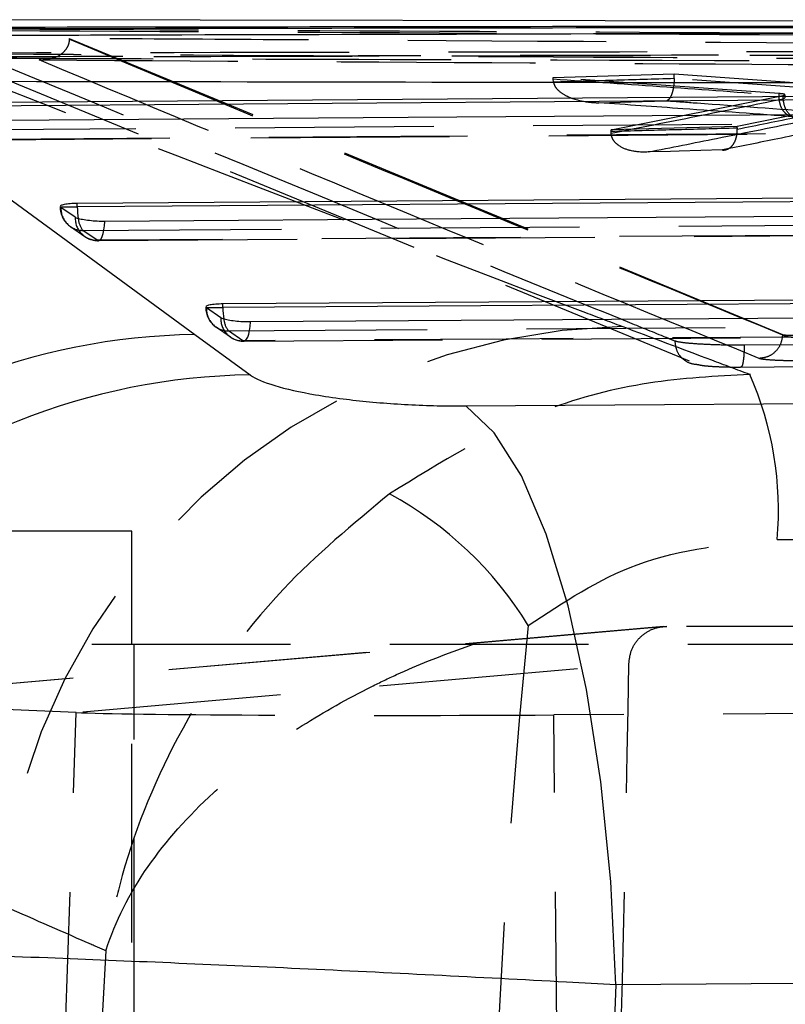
# Model space of a CAD drawing. Extents: x 122 to 770, y 117 to 575.
# Tile 9 of 28: x 163 to 173, y 142 to 155. Entities that reach past the tile are written whole.
import ezdxf

# ---------------------------------------------------------------- set-up
doc = ezdxf.new("R2010")
doc.units = 0
doc.header["$LTSCALE"] = 2
doc.linetypes.add('HIDDEN', pattern=[1.905, 1.27, -0.635])
doc.layers.get('0').update_dxf_attribs({"linetype": 'CONTINUOUS'})

msp = doc.modelspace()

# ---------------------------------------------------------------- linework, layer by layer
at = {"color": 7, "linetype": 'CONTINUOUS'}
for p, q in [((180.3624, 154.954), (160.7252, 154.983)), ((162.1916, 153.9235), (180.3364, 154.0554)), ((161.4591, 153.9577), (165.5565, 150.9565)), ((164.0536, 152.6375), (181.011, 152.7572)), ((164.0536, 152.5879), (164.0536, 152.6375)), ((163.8373, 152.5879), (163.8381, 152.5961)), ((163.8439, 152.5823), (163.8373, 152.5879)), ((164.0271, 152.4558), (163.8439, 152.5823)), ((165.9155, 151.3522), (181.6856, 151.4586)), ((165.9155, 151.3026), (165.9155, 151.3522)), ((165.6993, 151.3026), (165.7, 151.3108)), ((165.7058, 151.2971), (165.6993, 151.3026)), ((165.8891, 151.1706), (165.7058, 151.2971)), ((165.5565, 150.9565), (166.2644, 150.4407))]:
    msp.add_line(p, q, dxfattribs=at)
at = {"color": 7, "linetype": 'HIDDEN'}
for p, q in [((163.9514, 154.7423), (163.9512, 154.7332)), ((163.9514, 154.7423), (173.0719, 150.9566)), ((162.4852, 154.4918), (171.9928, 150.5737)), ((170.1381, 154.2455), (171.6873, 154.2917)), ((170.1381, 154.2266), (170.1381, 154.2455)), ((173.0283, 154.0383), (170.1381, 154.2455)), ((171.6873, 154.2917), (174.4529, 154.0891)), ((171.6873, 154.2327), (171.6873, 154.2917)), ((170.1421, 154.1838), (170.1381, 154.2266)), ((174.4529, 154.0301), (171.6873, 154.2327)), ((171.6873, 154.2327), (171.6873, 154.2297)), ((170.8802, 153.5733), (173.0815, 154.0126)), ((173.0283, 154.0194), (173.0283, 154.0383)), ((173.0283, 154.0194), (173.0283, 154.0194)), ((173.0815, 154.0126), (173.1054, 154.0208)), ((173.0815, 153.9676), (173.0815, 154.0126)), ((173.1066, 153.9884), (173.1066, 154.0229)), ((174.0509, 153.9329), (172.492, 153.6157)), ((173.0815, 153.9676), (173.0815, 153.9676)), ((172.492, 153.6157), (170.8802, 153.5733)), ((172.492, 153.5998), (172.492, 153.6157)), ((162.4617, 153.4434), (180.4896, 153.5743)), ((170.8802, 153.5571), (170.8802, 153.5733)), ((170.8809, 153.5279), (170.8802, 153.5571)), ((172.492, 153.5998), (172.4923, 153.5832)), ((163.8373, 152.5879), (163.8338, 152.5879)), ((163.9653, 152.3387), (164.1486, 152.2122)), ((164.3085, 152.1617), (164.1252, 152.2882)), ((164.3236, 152.1576), (181.1642, 152.2763)), ((165.6993, 151.3026), (165.6957, 151.3026)), ((165.8274, 151.0545), (166.0107, 150.928)), ((166.1703, 150.8764), (165.9871, 151.0029)), ((166.1854, 150.8725), (181.8387, 150.9778)), ((173.0719, 150.9545), (173.0718, 150.9545)), ((173.0719, 150.9545), (173.0719, 150.9566)), ((172.5367, 150.5409), (185.9396, 150.6281)), ((187.9041, 150.4792), (172.6533, 150.4466)), ((164.7501, 148.4426), (157.4447, 148.4426)), ((164.7501, 127.9426), (164.7501, 148.4426)), ((173.0035, 148.3354), (188.2507, 148.3722)), ((171.5489, 147.2226), (160.6354, 146.2687)), ((171.5914, 147.2245), (160.6639, 146.2693)), ((189.623, 147.2245), (171.5914, 147.2245)), ((178.2097, 146.9926), (159.3794, 146.9926)), ((164.7813, 141.9676), (164.7813, 146.9926)), ((160.3279, 145.8006), (171.1066, 146.7428)), ((164.0385, 146.1227), (160.6639, 146.2693)), ((163.7469, 137.4805), (164.0385, 146.1227)), ((174.8518, 146.1179), (170.1473, 146.0925)), ((170.2318, 137.4805), (170.1473, 146.0925))]:
    msp.add_line(p, q, dxfattribs=at)
at = {"color": 8, "linetype": 'CONTINUOUS'}
for p, q in [((163.8373, 152.5879), (164.0536, 152.5879)), ((165.6993, 151.3026), (165.9155, 151.3026))]:
    msp.add_line(p, q, dxfattribs=at)
at = {"color": 7, "linetype": 'CONTINUOUS', "flags": 128}
for points in [[(180.3364, 154.0057), (171.2958, 153.9399), (162.1916, 153.8739)], [(180.5709, 153.8195), (179.9859, 153.8152), (177.6459, 153.7983), (168.2861, 153.7305), (162.543, 153.689)], [(181.011, 152.7075), (172.5641, 152.6478), (164.0536, 152.5879)], [(181.2455, 152.5212), (180.6605, 152.5171), (178.3205, 152.5006), (168.9607, 152.435), (164.4049, 152.4031)], [(181.6856, 151.4089), (173.8325, 151.3559), (165.9155, 151.3026)], [(181.9201, 151.2225), (181.3351, 151.2186), (178.9951, 151.2029), (169.6352, 151.1404), (166.2668, 151.1179)], [(169.0202, 150.0434), (175.3698, 150.086), (181.6124, 150.128)], [(170.9411, 142.6402), (170.8746, 143.9637), (170.748, 145.2351), (170.5648, 146.4198), (170.3301, 147.4856), (170.0501, 148.4034), (169.7326, 149.1483), (169.3862, 149.6999), (169.0202, 150.0434)], [(183.5309, 142.7374), (177.2895, 142.6891), (170.9411, 142.6402)]]:
    msp.add_lwpolyline(points, dxfattribs=at)
at = {"color": 7, "linetype": 'HIDDEN', "flags": 128}
for points in [[(173.1046, 153.9885), (173.0936, 153.9735), (173.0815, 153.9677), (173.0815, 153.9676), (173.0815, 153.9676)], [(170.7236, 153.9207), (171.2769, 153.9371), (171.5909, 153.9465)], [(162.2634, 153.5742), (162.8484, 153.5784), (165.1883, 153.5954), (174.5482, 153.6633), (180.4081, 153.7059)], [(180.4745, 153.5782), (179.8895, 153.5739), (177.5495, 153.557), (168.1897, 153.4891), (162.4466, 153.4476)], [(172.3035, 153.3168), (171.7502, 153.3021), (171.6397, 153.2992), (171.3559, 153.2917)], [(164.1252, 152.2882), (164.7102, 152.2923), (167.0502, 152.3088), (176.41, 152.3747), (181.0826, 152.4078)], [(164.3085, 152.1617), (164.3249, 152.157), (164.3412, 152.1637), (164.3567, 152.1817), (164.3709, 152.2102), (164.3833, 152.2482), (164.3933, 152.2942), (164.4006, 152.3465), (164.4049, 152.4031)], [(181.149, 152.28), (180.5641, 152.2758), (178.2241, 152.2594), (168.8643, 152.1936), (164.3085, 152.1617)], [(165.9871, 151.0029), (166.5721, 151.0068), (168.912, 151.0225), (178.2719, 151.0856), (181.7572, 151.1091)], [(166.1703, 150.8764), (166.1867, 150.8717), (166.203, 150.8785), (166.2186, 150.8965), (166.2328, 150.925), (166.2451, 150.963), (166.2551, 151.009), (166.2625, 151.0613), (166.2668, 151.1179)], [(181.8236, 150.9813), (181.2386, 150.9774), (178.8986, 150.9617), (169.5388, 150.8989), (166.1703, 150.8764)]]:
    msp.add_lwpolyline(points, dxfattribs=at)
at = {"color": 7, "linetype": 'HIDDEN'}
for centre, radius, start, end in [((164.1382, 152.5879), 0.3045, 180, 235.37388), ((164.1248, 152.5694), 0.2812, 177.37488, 270.09001), ((164.3081, 152.4429), 0.2812, 177.37325, 270.08869), ((164.3339, 152.4581), 0.2691, 184.40932, 219.1607), ((164.3215, 152.4614), 0.3045, 235.37517, 270.40126), ((166.0001, 151.3026), 0.3045, 180, 235.39121), ((165.9867, 151.2841), 0.2812, 177.35759, 270.07106), ((166.17, 151.1576), 0.2812, 177.35578, 270.06863), ((166.1961, 151.1729), 0.2694, 184.38087, 219.13143), ((171.1919, 142.9006), 8.1602, 91.20348, 174.58417), ((166.1834, 151.1762), 0.3045, 235.39359, 270.38257), ((168.7486, 148.7141), 4.2718, 354.91287, 23.92668), ((165.8065, 144.778), 4.7074, 31.49887, 61.60159)]:
    msp.add_arc(centre, radius, start, end, dxfattribs=at)
at = {"color": 8, "linetype": 'CONTINUOUS'}
for centre, radius, start, end in [((165.0346, 152.5907), 0.981, 180.15943, 188.98666), ((166.8969, 151.3051), 0.9814, 180.144, 188.95467)]:
    msp.add_arc(centre, radius, start, end, dxfattribs=at)
at = {"color": 7, "linetype": 'CONTINUOUS'}
for centre, radius, start, end in [((165.6723, 142.6132), 8.3441, 90.79549, 172.71802), ((166.3829, 142.0963), 8.3452, 90.81367, 173.17174)]:
    msp.add_arc(centre, radius, start, end, dxfattribs=at)
at = {"color": 7, "linetype": 'HIDDEN'}
for centre, major_axis, ratio, start_param, end_param in [((221.1559, 137.4607), (0, 71.253), 0.7273501, 1.4331493, 1.7079117), ((160.9415, 137.4607), (2.5083, 71.2521), 0.1391839, 4.7175665, 4.8479287), ((168.7706, 146.1467), (4.8975, 0.0091), 0.012077, 3.4022223, 4.9973216), ((221.1559, 137.4607), (0, 71.253), 0.7987545, 1.4918695, 1.6491703)]:
    msp.add_ellipse(centre, major_axis=major_axis, ratio=ratio, start_param=start_param, end_param=end_param, dxfattribs=at)
at = {"color": 7, "linetype": 'CONTINUOUS'}
msp.add_ellipse((210.6215, 137.4607), major_axis=(0, 71.253), ratio=0.5583722, start_param=1.4980409, end_param=1.644745, dxfattribs=at)
for points, knots in [([(179.7589, 154.9024), (178.1544, 154.9012), (174.9455, 154.899), (168.7263, 154.8927), (164.1117, 154.8856), (161.1015, 154.881)], [0, 0, 0, 0, 0.25798842, 0.51597693, 1, 1, 1, 1]), ([(179.7589, 154.8878), (176.55, 154.8844), (170.3308, 154.878), (164.1117, 154.8667), (161.1015, 154.8612)], [0, 0, 0, 0, 0.5159766, 1, 1, 1, 1]), ([(161.3056, 154.7792), (161.4972, 154.7798), (162.4689, 154.7826), (166.5608, 154.7942), (172.589, 154.8096), (177.8371, 154.8202), (179.9649, 154.8245)], [0, 0, 0, 0, 0.0307991, 0.1562196, 0.6579007, 1, 1, 1, 1]), ([(180.9406, 154.1594), (177.9449, 154.165), (171.3557, 154.1772), (164.7681, 154.1881), (161.1755, 154.1941)], [0, 0, 0, 0, 0.4546368, 1, 1, 1, 1]), ([(163.8389, 152.6058), (163.8488, 152.6112), (163.8683, 152.6219), (163.9379, 152.6328), (164.0051, 152.637), (164.0456, 152.6375), (164.0536, 152.6375)], [0, 0, 0, 0, 0.3119968, 0.6212477, 0.9257185, 1, 1, 1, 1]), ([(164.4049, 152.4031), (164.3984, 152.4031), (164.3589, 152.403), (164.2824, 152.4057), (164.1828, 152.415), (164.0991, 152.4291), (164.0484, 152.4435), (164.0326, 152.4526), (164.0271, 152.4558)], [0, 0, 0, 0, 0.0421303, 0.25401885, 0.46590182, 0.67779424, 0.88969178, 1, 1, 1, 1]), ([(165.7008, 151.3205), (165.7105, 151.3259), (165.7299, 151.3366), (165.7994, 151.3475), (165.8667, 151.3516), (165.9074, 151.3521), (165.9155, 151.3522)], [0, 0, 0, 0, 0.311498, 0.6202738, 0.9242642, 1, 1, 1, 1]), ([(166.2668, 151.1179), (166.2604, 151.1179), (166.2211, 151.1178), (166.1448, 151.1205), (166.0451, 151.1298), (165.9614, 151.1439), (165.9105, 151.1583), (165.8945, 151.1675), (165.8891, 151.1706)], [0, 0, 0, 0, 0.0410646, 0.2529624, 0.4648625, 0.6767651, 0.8886539, 1, 1, 1, 1]), ([(166.2644, 150.4407), (166.2659, 150.4396), (166.3299, 150.3935), (166.5424, 150.3021), (166.9935, 150.2002), (167.5356, 150.1196), (168.1452, 150.062), (168.6919, 150.0424), (168.9748, 150.0432), (169.0202, 150.0434)], [0, 0, 0, 0, 0.0052129, 0.2197853, 0.434652, 0.5507191, 0.7539118, 0.9604734, 1, 1, 1, 1]), ([(170.9411, 142.6402), (170.7311, 142.6519), (169.9694, 142.6946), (168.6131, 142.7653), (166.9041, 142.8478), (165.2371, 142.922), (163.5858, 142.9892), (162.0438, 143.0447), (160.6699, 143.085), (159.5443, 143.1071), (158.6466, 143.1112), (158.2801, 143.096), (158.0968, 143.0885)], [0, 0, 0, 0, 0.0397527, 0.1441915, 0.24863, 0.3511388, 0.4536482, 0.5697092, 0.6766528, 0.7835975, 0.8917985, 1, 1, 1, 1])]:
    msp.add_open_spline(points, degree=3, knots=knots, dxfattribs=at)
at = {"color": 7, "linetype": 'HIDDEN'}
for points, knots in [([(171.0205, 151.0591), (170.8549, 151.1217), (167.5973, 152.3535), (164.3803, 153.6085), (161.3268, 154.7997)], [0, 0, 0, 0, 0.0508466, 1, 1, 1, 1]), ([(171.6955, 150.8736), (171.6572, 150.8891), (171.4658, 150.9664), (170.6622, 151.2915), (167.5267, 152.5667), (164.5479, 153.8021), (162.1806, 154.7839)], [0, 0, 0, 0, 0.0120561, 0.060281, 0.2531807, 1, 1, 1, 1]), ([(163.0637, 154.8654), (165.7902, 154.8519), (171.2433, 154.825), (176.6964, 154.7936), (179.4229, 154.7778)], [0, 0, 0, 0, 0.49999995, 1, 1, 1, 1]), ([(163.0637, 154.8447), (165.7902, 154.8305), (171.2433, 154.8021), (176.6964, 154.7692), (179.4229, 154.7527)], [0, 0, 0, 0, 0.4999999, 1, 1, 1, 1]), ([(178.4381, 154.6513), (178.3356, 154.6519), (177.4529, 154.6578), (173.4502, 154.6842), (168.7239, 154.7139), (164.7776, 154.7374), (163.9514, 154.7423)], [0, 0, 0, 0, 0.0212419, 0.1827758, 0.8289119, 1, 1, 1, 1]), ([(163.9512, 154.7332), (163.9492, 154.7139), (163.9447, 154.6701), (163.9119, 154.6029), (163.8397, 154.5268), (163.7192, 154.4735), (163.6184, 154.465), (163.5653, 154.4688), (163.5644, 154.4689)], [0, 0, 0, 0, 0.084205, 0.1906906, 0.3587613, 0.6628429, 0.9946925, 1, 1, 1, 1]), ([(163.9512, 154.7332), (163.9514, 154.7331), (165.4743, 154.0968), (168.5094, 152.8296), (171.5521, 151.5791), (173.0719, 150.9545)], [0, 0, 0, 0, 0.0000503, 0.500508, 1, 1, 1, 1]), ([(161.1806, 154.5575), (164.3139, 154.5631), (169.6063, 154.5724), (175.8259, 154.58), (178.9121, 154.5828), (179.8393, 154.5837)], [0, 0, 0, 0, 0.5037781, 0.8509298, 1, 1, 1, 1]), ([(179.8754, 154.5423), (176.7434, 154.537), (171.453, 154.5279), (165.2329, 154.5136), (162.1448, 154.5058), (161.215, 154.5034)], [0, 0, 0, 0, 0.5035309, 0.8505245, 1, 1, 1, 1]), ([(161.2222, 154.5021), (162.0631, 154.5043), (168.2827, 154.5211), (174.5023, 154.5315), (179.881, 154.5405)], [0, 0, 0, 0, 0.1352073, 1, 1, 1, 1]), ([(162.4852, 154.4918), (164.6065, 154.4856), (170.3063, 154.4689), (176.0045, 154.4497), (179.582, 154.4377)], [0, 0, 0, 0, 0.3721708, 1, 1, 1, 1]), ([(179.3441, 154.4494), (176.6174, 154.4658), (171.164, 154.4986), (165.7106, 154.5269), (162.9839, 154.5411)], [0, 0, 0, 0, 0.4999998, 1, 1, 1, 1]), ([(163.5644, 154.4689), (166.1387, 154.4537), (171.1888, 154.4241), (176.2389, 154.3916), (178.7147, 154.3756)], [0, 0, 0, 0, 0.50974, 1, 1, 1, 1]), ([(172.7714, 150.6509), (171.2534, 151.2754), (168.1831, 152.5385), (165.1154, 153.8206), (163.5644, 154.4689)], [0, 0, 0, 0, 0.4944268, 1, 1, 1, 1]), ([(170.1381, 154.2266), (170.6234, 154.1921), (171.5868, 154.1236), (172.5502, 154.054), (173.0283, 154.0194)], [0, 0, 0, 0, 0.5036316, 1, 1, 1, 1]), ([(171.6873, 154.2297), (171.4266, 154.2219), (170.9116, 154.2065), (170.3965, 154.1913), (170.1421, 154.1838)], [0, 0, 0, 0, 0.5061421, 1, 1, 1, 1]), ([(170.1421, 154.1838), (170.1474, 154.1666), (170.16, 154.1259), (170.2183, 154.0611), (170.3491, 153.9798), (170.5278, 153.933), (170.6673, 153.9214), (170.7224, 153.9207), (170.7236, 153.9207)], [0, 0, 0, 0, 0.0763775, 0.1810064, 0.3678501, 0.7506815, 0.9946952, 1, 1, 1, 1]), ([(171.6873, 154.2297), (171.686, 154.2004), (171.6832, 154.1417), (171.6673, 154.063), (171.6442, 153.9983), (171.6177, 153.9602), (171.5991, 153.9488), (171.5913, 153.9466), (171.5909, 153.9465)], [0, 0, 0, 0, 0.1977434, 0.3950501, 0.6036297, 0.8357022, 0.9916621, 1, 1, 1, 1]), ([(173.1035, 154.0229), (173.103, 154.0248), (173.102, 154.0295), (173.0707, 154.0347), (173.0394, 154.0374), (173.0283, 154.0383)], [0, 0, 0, 0, 0.3229012, 0.7618178, 1, 1, 1, 1]), ([(173.2335, 153.7405), (173.2193, 153.7402), (173.1996, 153.7398), (173.1587, 153.7507), (173.1119, 153.7777), (173.0633, 153.8413), (173.0316, 153.925), (173.0294, 153.9879), (173.0283, 154.0194)], [0, 0, 0, 0, 0.12899813, 0.1786475, 0.38398896, 0.58932352, 0.794659, 1, 1, 1, 1]), ([(173.0283, 154.0194), (173.0283, 154.0194), (173.0283, 154.0194), (173.0283, 154.0194), (173.0283, 154.0194)], [0, 0, 0, 0, 0.2129846, 1, 1, 1, 1]), ([(173.2335, 153.7405), (172.7552, 153.775), (171.9186, 153.8355), (171.082, 153.8951), (170.7236, 153.9207)], [0, 0, 0, 0, 0.5716424, 1, 1, 1, 1]), ([(173.0815, 153.9676), (172.7114, 153.8928), (171.978, 153.7446), (171.2444, 153.5997), (170.8809, 153.5279)], [0, 0, 0, 0, 0.5045028, 1, 1, 1, 1]), ([(171.5909, 153.9465), (171.7202, 153.9371), (172.3665, 153.8902), (173.2548, 153.8252), (174.0137, 153.7691), (174.2556, 153.7512)], [0, 0, 0, 0, 0.14552835, 0.72764404, 1, 1, 1, 1]), ([(172.4923, 153.5832), (172.7489, 153.6351), (173.2689, 153.7401), (173.7864, 153.8451), (174.051, 153.9001), (174.0511, 153.9001)], [0, 0, 0, 0, 0.49350235, 0.99987403, 1, 1, 1, 1]), ([(173.3403, 153.6887), (173.3074, 153.6935), (173.2415, 153.7033), (173.1571, 153.768), (173.0965, 153.8594), (173.0865, 153.9315), (173.0815, 153.9676)], [0, 0, 0, 0, 0.2499982, 0.4999989, 0.7499996, 1, 1, 1, 1]), ([(171.3559, 153.2917), (171.6472, 153.3493), (172.3087, 153.4802), (172.9701, 153.6139), (173.3403, 153.6887)], [0, 0, 0, 0, 0.4403122, 1, 1, 1, 1]), ([(173.8008, 153.6212), (173.5374, 153.5673), (173.0384, 153.465), (172.5392, 153.3644), (172.3035, 153.3168)], [0, 0, 0, 0, 0.527764, 1, 1, 1, 1]), ([(170.8802, 153.5571), (171.1462, 153.5641), (171.6835, 153.5782), (172.2208, 153.5926), (172.492, 153.5998)], [0, 0, 0, 0, 0.4951473, 1, 1, 1, 1]), ([(171.3559, 153.2917), (171.3549, 153.2916), (171.2788, 153.2858), (171.1498, 153.2939), (171.0013, 153.3497), (170.9233, 153.4177), (170.8887, 153.475), (170.8833, 153.5117), (170.8809, 153.5279)], [0, 0, 0, 0, 0.0052476, 0.4099143, 0.6929072, 0.8391354, 0.929092, 1, 1, 1, 1]), ([(172.3035, 153.3168), (172.3043, 153.3167), (172.3277, 153.3146), (172.3712, 153.3223), (172.4255, 153.3628), (172.4645, 153.423), (172.4895, 153.498), (172.4913, 153.5548), (172.4923, 153.5832)], [0, 0, 0, 0, 0.0077005, 0.2447026, 0.4533302, 0.6407837, 0.8202396, 1, 1, 1, 1]), ([(172.6533, 150.4466), (172.4914, 150.507), (171.9453, 150.7106), (171.4025, 150.9151), (171.0205, 151.0591)], [0, 0, 0, 0, 0.2964303, 1, 1, 1, 1]), ([(171.6955, 150.8736), (171.6997, 150.8349), (171.7082, 150.7562), (171.7759, 150.6565), (171.8747, 150.5864), (171.9534, 150.578), (171.9928, 150.5737)], [0, 0, 0, 0, 0.2443274, 0.496223, 0.7481098, 1, 1, 1, 1]), ([(172.5824, 150.8202), (172.4936, 150.8204), (172.3161, 150.8208), (172.0632, 150.83), (171.858, 150.8444), (171.7393, 150.8599), (171.7067, 150.8701), (171.6955, 150.8736)], [0, 0, 0, 0, 0.2209607, 0.4418815, 0.6627909, 0.8839089, 1, 1, 1, 1]), ([(185.986, 150.9035), (185.8121, 150.9023), (184.8351, 150.8954), (180.3672, 150.8649), (176.0733, 150.8402), (172.5824, 150.8202)], [0, 0, 0, 0, 0.0389184, 0.2186603, 1, 1, 1, 1]), ([(173.0718, 150.9545), (173.0668, 150.9149), (173.0568, 150.8359), (172.987, 150.736), (172.8883, 150.6656), (172.8104, 150.6558), (172.7714, 150.6509)], [0, 0, 0, 0, 0.2500001, 0.5000023, 0.7499999, 1, 1, 1, 1]), ([(173.0718, 150.9545), (173.0719, 150.9544), (173.0733, 150.9524), (173.0799, 150.9467), (173.0998, 150.938), (173.1358, 150.9298), (173.1797, 150.925), (173.2119, 150.9241), (173.2268, 150.9246), (173.2269, 150.9246)], [0, 0, 0, 0, 0.0023708, 0.1158782, 0.3385833, 0.5600133, 0.780284, 0.9997088, 1, 1, 1, 1]), ([(173.0719, 150.9566), (173.0763, 150.9555), (173.0852, 150.9531), (173.1161, 150.9502), (173.1562, 150.9481), (173.1952, 150.9473), (173.2187, 150.9474), (173.2269, 150.9474)], [0, 0, 0, 0, 0.2177428, 0.4389161, 0.6604204, 0.8825752, 1, 1, 1, 1]), ([(172.5824, 150.8202), (172.5823, 150.8075), (172.582, 150.774), (172.5798, 150.7217), (172.5757, 150.6669), (172.57, 150.6195), (172.5629, 150.5816), (172.5547, 150.5551), (172.5459, 150.5398), (172.5398, 150.5406), (172.5367, 150.5409)], [0, 0, 0, 0, 0.0804509, 0.2118142, 0.3431789, 0.4745421, 0.605897, 0.7372687, 0.8686214, 1, 1, 1, 1]), ([(173.2703, 150.621), (173.2183, 150.6211), (173.1182, 150.6212), (172.9765, 150.6264), (172.8626, 150.6344), (172.796, 150.6432), (172.7777, 150.649), (172.7714, 150.6509)], [0, 0, 0, 0, 0.2299586, 0.4426914, 0.663386, 0.884331, 1, 1, 1, 1]), ([(171.9928, 150.5737), (172.0021, 150.5709), (172.0253, 150.5641), (172.1088, 150.5542), (172.2395, 150.5459), (172.3897, 150.5411), (172.4903, 150.541), (172.5367, 150.5409)], [0, 0, 0, 0, 0.14870656, 0.36971503, 0.59040563, 0.81095046, 1, 1, 1, 1]), ([(172.6533, 150.4466), (172.2204, 150.4235), (171.3424, 150.3765), (169.7362, 149.9615), (168.7004, 149.3228), (168.0453, 148.9189)], [0, 0, 0, 0, 0.26329667, 0.53406704, 1, 1, 1, 1]), ([(168.0453, 148.9189), (167.5768, 148.5306), (166.5034, 147.6409), (165.2962, 145.9004), (164.6962, 144.387), (164.493, 143.4992), (164.4443, 143.2317), (164.4286, 143.1367), (164.4236, 143.1051), (164.4214, 143.0912), (164.4204, 143.0845), (164.4195, 143.0787)], [0, 0, 0, 0, 0.2541869, 0.5823034, 0.8735085, 0.9543022, 0.9831868, 0.9937877, 0.9969551, 0.9973954, 1, 1, 1, 1]), ([(169.8202, 147.2375), (170.2707, 147.5346), (171.2317, 148.1685), (172.3888, 148.2775), (173.0035, 148.3354)], [0, 0, 0, 0, 0.4687724, 1, 1, 1, 1]), ([(164.4195, 143.0787), (164.4206, 143.0823), (164.5347, 143.4447), (164.8873, 144.143), (165.5628, 144.9034), (166.2544, 145.4975), (166.9131, 145.9662), (167.6094, 146.3572), (168.5633, 146.8169), (169.2483, 147.0461), (169.8202, 147.2375)], [0, 0, 0, 0, 0.0020997, 0.2086026, 0.4028832, 0.4673179, 0.5991974, 0.7310094, 0.7753982, 1, 1, 1, 1]), ([(171.1066, 146.7428), (171.113, 146.799), (171.1259, 146.9115), (171.2145, 147.0587), (171.3431, 147.1671), (171.4773, 147.2183), (171.5621, 147.2229), (171.5914, 147.2245)], [0, 0, 0, 0, 0.22165767, 0.44333373, 0.66447186, 0.88410023, 1, 1, 1, 1]), ([(163.0681, 143.6708), (163.4382, 143.5082), (163.8882, 143.3104), (164.3394, 143.1136), (164.4195, 143.0787)], [0, 0, 0, 0, 0.8226039, 1, 1, 1, 1])]:
    msp.add_open_spline(points, degree=3, knots=knots, dxfattribs=at)

doc.saveas('drawing.dxf')
